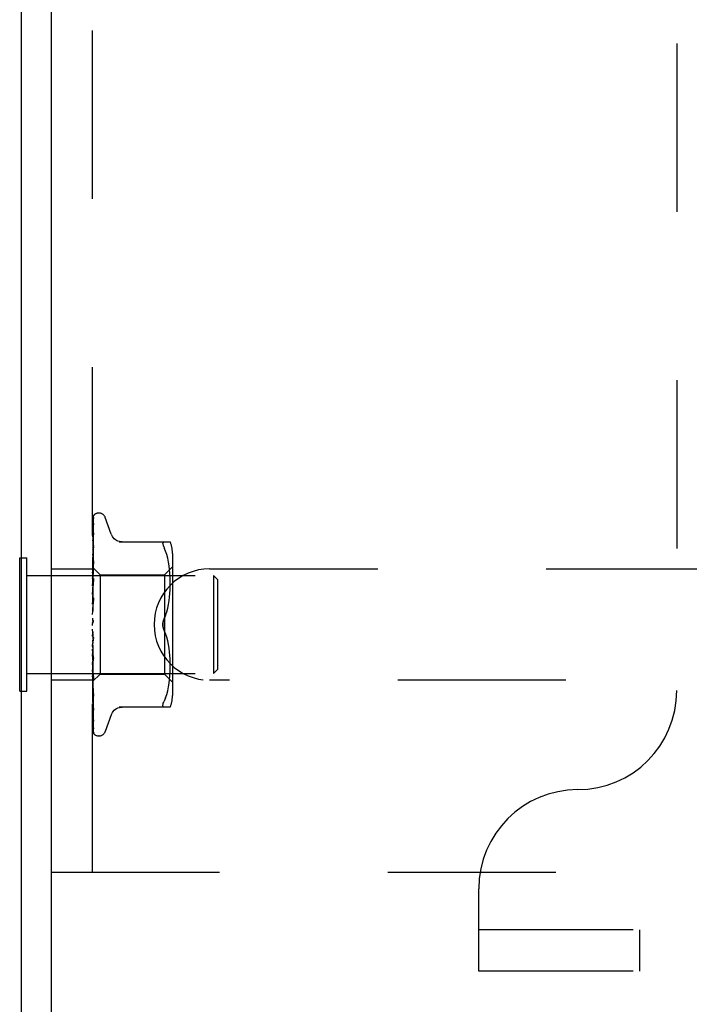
# Model space of a CAD drawing. Header units: inches. Extents: x 0 to 77.3, y 0 to 50.
# Tile 32 of 50: x 56.7 to 58.4, y 39.6 to 42.1. Entities that reach past the tile are written whole.
import ezdxf

# ---------------------------------------------------------------- set-up
doc = ezdxf.new("R2010")
doc.units = ezdxf.units.IN
doc.header["$LTSCALE"] = 4.25
doc.header["$MEASUREMENT"] = 0
doc.linetypes.add('HIDDEN', pattern=[0.2, 0.1, -0.1])
doc.layers.get('0').update_dxf_attribs({"linetype": 'CONTINUOUS'})
doc.layers.add('DEFAULT_2', color=8, linetype='HIDDEN')

msp = doc.modelspace()

# ---------------------------------------------------------------- linework, layer by layer
at = {"color": 3, "linetype": 'Continuous'}
for p, q in [((56.687445, 37.417909), (56.687445, 46.949909)), ((56.762445, 37.354909), (56.762445, 46.949909))]:
    msp.add_line(p, q, dxfattribs=at)
at = {"color": 7, "linetype": 'Continuous'}
for p, q in [((56.682445, 40.436409), (56.682445, 40.773409)), ((56.682445, 40.773409), (56.687445, 40.773409)), ((56.682445, 40.436409), (56.687445, 40.436409))]:
    msp.add_line(p, q, dxfattribs=at)
at = {"layer": 'DEFAULT_2', "color": 8, "linetype": 'HIDDEN'}
for p, q in [((56.866445, 39.979909), (56.866445, 44.229909)), ((58.342445, 43.771909), (58.342445, 40.437909)), ((56.868413, 40.826742), (56.869088, 40.87195)), ((56.882941, 40.886159), (56.882112, 40.886159)), ((56.913996, 40.832901), (56.898603, 40.875193)), ((56.867779, 40.787069), (56.868757, 40.854864)), ((56.868087, 40.794591), (56.869088, 40.859108)), ((56.868087, 40.775457), (56.869088, 40.832471)), ((56.869087, 40.835873), (56.869091, 40.835985)), ((56.869087, 40.832472), (56.869105, 40.832701)), ((56.869091, 40.835985), (56.869106, 40.836129)), ((56.867231, 40.737983), (56.868087, 40.794591)), ((56.869083, 40.804243), (56.868313, 40.797603)), ((56.868413, 40.767245), (56.869087, 40.799938)), ((56.869087, 40.804285), (56.869084, 40.804252)), ((56.93373, 40.813242), (57.062953, 40.813242)), ((57.047534, 40.813242), (57.046271, 40.813056)), ((57.051139, 40.790197), (57.047534, 40.798659)), ((56.687445, 40.773409), (56.700445, 40.773409)), ((56.700445, 40.436409), (56.700445, 40.773409)), ((56.867231, 40.748373), (56.867779, 40.787069)), ((56.867231, 40.725422), (56.868087, 40.775457)), ((56.867486, 40.754649), (56.867778, 40.773622)), ((57.054205, 40.781337), (57.051129, 40.790227)), ((57.056714, 40.771979), (57.05419, 40.781385)), ((57.058716, 40.762424), (57.056701, 40.772032)), ((57.068469, 40.784501), (57.068469, 40.425317)), ((56.762445, 40.745409), (56.866445, 40.745409)), ((56.866445, 40.749122), (56.867232, 40.748373)), ((56.867054, 40.744822), (56.866445, 40.738285)), ((56.867873, 40.753309), (56.867054, 40.744822)), ((56.867205, 40.7484), (56.885446, 40.730159)), ((56.867226, 40.748379), (56.867208, 40.748397)), ((56.867232, 40.745726), (56.867208, 40.745854)), ((56.867232, 40.745829), (56.867208, 40.745753)), ((56.867232, 40.748373), (56.867226, 40.748379)), ((56.867231, 40.725716), (56.867778, 40.758682)), ((56.867778, 40.73597), (56.868413, 40.767245)), ((56.868412, 40.734433), (56.869086, 40.760337)), ((56.869086, 40.765472), (56.869073, 40.765269)), ((57.048469, 40.730159), (57.068469, 40.750159)), ((57.060228, 40.752888), (57.058707, 40.762475)), ((57.061331, 40.743518), (57.06022, 40.752937)), ((57.062096, 40.734591), (57.061326, 40.743574)), ((57.162445, 40.745409), (59.762445, 40.745409)), ((56.700445, 40.728909), (57.172445, 40.728909)), ((56.866445, 40.730964), (56.866828, 40.728415)), ((56.866445, 40.721069), (56.866637, 40.722216)), ((56.866828, 40.728415), (56.867208, 40.725764)), ((56.867232, 40.737983), (56.867208, 40.738218)), ((56.867232, 40.738184), (56.867208, 40.738018)), ((56.867232, 40.725421), (56.867208, 40.725764)), ((56.867231, 40.725716), (56.867208, 40.725473)), ((56.867229, 40.664587), (56.869085, 40.720828)), ((56.867231, 40.70887), (56.867778, 40.737403)), ((56.867231, 40.708494), (56.867778, 40.73597)), ((56.867777, 40.709624), (56.868412, 40.734433)), ((56.869067, 40.720549), (56.86787, 40.707558)), ((56.869085, 40.720836), (56.869067, 40.720554)), ((56.885446, 40.730159), (56.885446, 40.479659)), ((56.885446, 40.730159), (57.048469, 40.730159)), ((57.048469, 40.730159), (57.048469, 40.479659)), ((57.062579, 40.725941), (57.06209, 40.734673)), ((57.062865, 40.717559), (57.062574, 40.726056)), ((57.172445, 40.728909), (57.172445, 40.480909)), ((57.182445, 40.718909), (57.172445, 40.728909)), ((57.182445, 40.718909), (57.182445, 40.490909)), ((56.866445, 40.715413), (56.867208, 40.708941)), ((56.866445, 40.702783), (56.867208, 40.70857)), ((56.867052, 40.698486), (56.866445, 40.691618)), ((56.866445, 40.695868), (56.867208, 40.688359)), ((56.86787, 40.707558), (56.867052, 40.698486)), ((56.867231, 40.708493), (56.867208, 40.708941)), ((56.867231, 40.70887), (56.867208, 40.70857)), ((56.86723, 40.688251), (56.867778, 40.711319)), ((56.86723, 40.687804), (56.867777, 40.709624)), ((56.867775, 40.679454), (56.86841, 40.6969)), ((56.86841, 40.6969), (56.869084, 40.715075)), ((57.06258, 40.692235), (57.062872, 40.701011)), ((57.062948, 40.709248), (57.062862, 40.717704)), ((57.062868, 40.700822), (57.062948, 40.709418)), ((56.866445, 40.68096), (56.867208, 40.687921)), ((56.866445, 40.673036), (56.867208, 40.66476)), ((56.869064, 40.671695), (56.866445, 40.641835)), ((56.867231, 40.687803), (56.867208, 40.688359)), ((56.867231, 40.688251), (56.867208, 40.687921)), ((56.867222, 40.638673), (56.869078, 40.671894)), ((56.867228, 40.66408), (56.867775, 40.679454)), ((56.869079, 40.671904), (56.869065, 40.671704)), ((57.060185, 40.664938), (57.061311, 40.674432)), ((57.061293, 40.674251), (57.062091, 40.683544)), ((57.062077, 40.683349), (57.062589, 40.692434)), ((56.866445, 40.656389), (56.867208, 40.664271)), ((56.866445, 40.647742), (56.867208, 40.638999)), ((56.867229, 40.664079), (56.867208, 40.66476)), ((56.867229, 40.664587), (56.867208, 40.664271)), ((56.867219, 40.638094), (56.867765, 40.646461)), ((56.867765, 40.646461), (56.868399, 40.655908)), ((56.868399, 40.655908), (56.869073, 40.665691)), ((57.054244, 40.636943), (57.056739, 40.64625)), ((57.056719, 40.646166), (57.058705, 40.655667)), ((57.058683, 40.655547), (57.060206, 40.665091)), ((56.866445, 40.629956), (56.867208, 40.638476)), ((56.866445, 40.620899), (56.867208, 40.612005)), ((56.867223, 40.638673), (56.867208, 40.638476)), ((57.051181, 40.628094), (57.047534, 40.619492)), ((56.866445, 40.602618), (56.867208, 40.611468)), ((56.866445, 40.608437), (56.866639, 40.608813)), ((56.869064, 40.563542), (56.866445, 40.593479)), ((56.867228, 40.610238), (56.867119, 40.610118)), ((56.867304, 40.610323), (56.867228, 40.610238)), ((56.867347, 40.610371), (56.867304, 40.610323)), ((56.867446, 40.610485), (56.867394, 40.610424)), ((56.867984, 40.611188), (56.867995, 40.611204)), ((56.866445, 40.575364), (56.867208, 40.584223)), ((56.867739, 40.580698), (56.867193, 40.585439)), ((56.868371, 40.57541), (56.867739, 40.580698)), ((56.869039, 40.570012), (56.868371, 40.57541)), ((57.051181, 40.581724), (57.047534, 40.590326)), ((57.054258, 40.572828), (57.051173, 40.581745)), ((57.056739, 40.563568), (57.054244, 40.572875)), ((56.866445, 40.566472), (56.867208, 40.558233)), ((56.866445, 40.549177), (56.867208, 40.557725)), ((56.867227, 40.557955), (56.867208, 40.558233)), ((56.867772, 40.546566), (56.867226, 40.558492)), ((56.869083, 40.51302), (56.867227, 40.557955)), ((56.868407, 40.533057), (56.867772, 40.546566)), ((57.058705, 40.554151), (57.056719, 40.563652)), ((57.060206, 40.544727), (57.058683, 40.554271)), ((57.061311, 40.535386), (57.060185, 40.54488)), ((56.866689, 40.540012), (56.866445, 40.542821)), ((56.866445, 40.540854), (56.867208, 40.533398)), ((56.866445, 40.525004), (56.867208, 40.532932)), ((56.867057, 40.535811), (56.866689, 40.540012)), ((56.867316, 40.532862), (56.867057, 40.535811)), ((56.86723, 40.533068), (56.867208, 40.533398)), ((56.867225, 40.533174), (56.867208, 40.532932)), ((56.867229, 40.533546), (56.867225, 40.533174)), ((56.867776, 40.514864), (56.867229, 40.533546)), ((56.869086, 40.466031), (56.86723, 40.533068)), ((56.867827, 40.527096), (56.867316, 40.532862)), ((56.869081, 40.519012), (56.868407, 40.533057)), ((57.062091, 40.526274), (57.061293, 40.535567)), ((57.062589, 40.517384), (57.062077, 40.526469)), ((56.866445, 40.517551), (56.867208, 40.511148)), ((56.866445, 40.503719), (56.867208, 40.510741)), ((56.866445, 40.497405), (56.867208, 40.492286)), ((56.866445, 40.494369), (56.867455, 40.483277)), ((56.867231, 40.511242), (56.867208, 40.510741)), ((56.86723, 40.510828), (56.867208, 40.511148)), ((56.867778, 40.486482), (56.86723, 40.511242)), ((56.868411, 40.49364), (56.867776, 40.514864)), ((56.869066, 40.513281), (56.869083, 40.513016)), ((57.062872, 40.508807), (57.06258, 40.517583)), ((57.062862, 40.492114), (57.062948, 40.50057)), ((57.062948, 40.5004), (57.062868, 40.508996)), ((56.700445, 40.480909), (57.172445, 40.480909)), ((56.866445, 40.486092), (56.867208, 40.491954)), ((56.866445, 40.460658), (56.885446, 40.479659)), ((56.867231, 40.492349), (56.867208, 40.491954)), ((56.867231, 40.492013), (56.867208, 40.492286)), ((56.867232, 40.477538), (56.867208, 40.477249)), ((56.867232, 40.477289), (56.867208, 40.477495)), ((56.867778, 40.462406), (56.867231, 40.492349)), ((56.867778, 40.461123), (56.867231, 40.492012)), ((56.867778, 40.443495), (56.867231, 40.477538)), ((56.867455, 40.483277), (56.868302, 40.47427)), ((56.868412, 40.458312), (56.867778, 40.486482)), ((56.868302, 40.47427), (56.869069, 40.466292)), ((56.869086, 40.4715), (56.868411, 40.49364)), ((56.885446, 40.479659), (57.048469, 40.479659)), ((57.048469, 40.479659), (57.068469, 40.459659)), ((57.061326, 40.466244), (57.062096, 40.475227)), ((57.06209, 40.475145), (57.062579, 40.483877)), ((57.062574, 40.483762), (57.062865, 40.492259)), ((57.182445, 40.490909), (57.172445, 40.480909)), ((56.866445, 40.464409), (56.762445, 40.464409)), ((56.866445, 40.4499), (56.867057, 40.443607)), ((56.867232, 40.46734), (56.867208, 40.467158)), ((56.867232, 40.467187), (56.867208, 40.467309)), ((56.867232, 40.462121), (56.867208, 40.462046)), ((56.867232, 40.46207), (56.867208, 40.462097)), ((56.867486, 40.449728), (56.867231, 40.467339)), ((56.867486, 40.444143), (56.867231, 40.462121)), ((56.867486, 40.444025), (56.867231, 40.462069)), ((56.868413, 40.388344), (56.867486, 40.450079)), ((56.868413, 40.428309), (56.867778, 40.462406)), ((56.868757, 40.406878), (56.867778, 40.461123)), ((56.869087, 40.42888), (56.868412, 40.458312)), ((56.869087, 40.424114), (56.868413, 40.455263)), ((56.86907, 40.466286), (56.869086, 40.466035)), ((57.056701, 40.437786), (57.058716, 40.447394)), ((57.058707, 40.447343), (57.060228, 40.45693)), ((57.06022, 40.456881), (57.061331, 40.4663)), ((59.762445, 40.464409), (57.162445, 40.464409)), ((56.687445, 40.436409), (56.700445, 40.436409)), ((56.868413, 40.379436), (56.867486, 40.444143)), ((56.868757, 40.383945), (56.867778, 40.443495)), ((56.869087, 40.392651), (56.868413, 40.428309)), ((56.869077, 40.424249), (56.869086, 40.424119)), ((57.051139, 40.419621), (57.047534, 40.411159)), ((57.051129, 40.419591), (57.054205, 40.428481)), ((57.05419, 40.428433), (57.056714, 40.437839)), ((56.869088, 40.36122), (56.868413, 40.402857)), ((56.869088, 40.388754), (56.868757, 40.406878)), ((57.062953, 40.396576), (56.93373, 40.396576)), ((56.869088, 40.344278), (56.868413, 40.388344)), ((56.869088, 40.333877), (56.868413, 40.379819)), ((56.869088, 40.364108), (56.868757, 40.383945)), ((56.869093, 40.388664), (56.869087, 40.388759)), ((56.913996, 40.376917), (56.898603, 40.334625)), ((56.869088, 40.333278), (56.868757, 40.355841)), ((56.882941, 40.323659), (56.882112, 40.323659)), ((56.762445, 39.979909), (60.012445, 39.979909)), ((57.842445, 39.729909), (57.842445, 39.937909)), ((73.532445, 39.833909), (57.842445, 39.833909)), ((58.248695, 39.833909), (58.248695, 39.729909)), ((73.532445, 39.729909), (57.842445, 39.729909))]:
    msp.add_line(p, q, dxfattribs=at)
for points in [[(56.87089, 40.881816), (56.870065, 40.880972), (56.869198, 40.879845), (56.868494, 40.878696), (56.867898, 40.877515), (56.867372, 40.876282), (56.866901, 40.874972), (56.866445, 40.87345)], [(56.870763, 40.881644), (56.870709, 40.881589), (56.870662, 40.881541), (56.8706, 40.881477), (56.870522, 40.881397), (56.870426, 40.881299), (56.870309, 40.881177), (56.870179, 40.881038), (56.870038, 40.880887), (56.86989, 40.880722), (56.869735, 40.880546), (56.869574, 40.880357), (56.869407, 40.880157), (56.869236, 40.879945), (56.869063, 40.879722), (56.868886, 40.879489), (56.868709, 40.879244), (56.86853, 40.87899), (56.868351, 40.878725), (56.868173, 40.878451), (56.867995, 40.878167), (56.867819, 40.877873), (56.867644, 40.87757), (56.867473, 40.877256), (56.867304, 40.876933), (56.867139, 40.876601), (56.866978, 40.87626), (56.866823, 40.87591), (56.866674, 40.875552), (56.866532, 40.875186), (56.866445, 40.874949)], [(56.869379, 40.874853), (56.869015, 40.873748), (56.868522, 40.872122), (56.868051, 40.870412), (56.867601, 40.868624), (56.86717, 40.866756), (56.86676, 40.864804), (56.866445, 40.863155)], [(56.868789, 40.872807), (56.8685, 40.872328), (56.868196, 40.871805), (56.867882, 40.871238), (56.867565, 40.870633), (56.867253, 40.869991), (56.866949, 40.869313), (56.866661, 40.868603), (56.866445, 40.86801)], [(56.867779, 40.78397), (56.868757, 40.850833), (56.869088, 40.873143)], [(56.868757, 40.854864), (56.869088, 40.877517), (56.869109, 40.877909), (56.869153, 40.878294), (56.869219, 40.878668), (56.869307, 40.879032), (56.869414, 40.879383), (56.869538, 40.87972), (56.869677, 40.880041), (56.86983, 40.880344), (56.869994, 40.880631), (56.870163, 40.880894), (56.870335, 40.881135), (56.870494, 40.881338), (56.870621, 40.881488), (56.870713, 40.881591), (56.870756, 40.881637), (56.870761, 40.881643)], [(56.869526, 40.873996), (56.869542, 40.874029), (56.869523, 40.873996), (56.869434, 40.873846), (56.869271, 40.873582), (56.868789, 40.872807)], [(56.869087, 40.873138), (56.869124, 40.873717), (56.869222, 40.874296), (56.869356, 40.874788), (56.869375, 40.874844)], [(56.869087, 40.871949), (56.869108, 40.87236), (56.869182, 40.872903), (56.869291, 40.873366), (56.869408, 40.873721), (56.869499, 40.873939), (56.869526, 40.873996)], [(56.869163, 40.859836), (56.868831, 40.858155), (56.868376, 40.855735), (56.867935, 40.853259), (56.867509, 40.850734), (56.867098, 40.84816), (56.866704, 40.845542), (56.866445, 40.843712)], [(56.868196, 40.855628), (56.867898, 40.855038), (56.867591, 40.854407), (56.867282, 40.853741), (56.866979, 40.853041), (56.866688, 40.852312), (56.866445, 40.851637)], [(56.867778, 40.773622), (56.868757, 40.835986), (56.869088, 40.856766)], [(56.869183, 40.857569), (56.869194, 40.857614), (56.869214, 40.857678), (56.869186, 40.857607), (56.869092, 40.857396), (56.868934, 40.85707), (56.868725, 40.856656), (56.868196, 40.855628)], [(56.869087, 40.859103), (56.869118, 40.859565), (56.869162, 40.859837)], [(56.869087, 40.856768), (56.869107, 40.857115), (56.869152, 40.857429), (56.869183, 40.857569)], [(56.869106, 40.83612), (56.86878, 40.833865), (56.868331, 40.830668), (56.867897, 40.827455), (56.867477, 40.824234), (56.867072, 40.821004), (56.866683, 40.817775), (56.866445, 40.81572)], [(56.869099, 40.832675), (56.869089, 40.832636), (56.869028, 40.832439), (56.868907, 40.832112), (56.868722, 40.831669), (56.868483, 40.831133), (56.868205, 40.830535), (56.867894, 40.829871), (56.867557, 40.829143), (56.867206, 40.828356), (56.866852, 40.82751), (56.866514, 40.826619), (56.866445, 40.826421)], [(56.867231, 40.745726), (56.868087, 40.804672), (56.868413, 40.826742)], [(56.867778, 40.758682), (56.868757, 40.81655), (56.869088, 40.835878)], [(56.941574, 40.813242), (56.937903, 40.813476), (56.934239, 40.81418), (56.930685, 40.815353), (56.927297, 40.816977), (56.924144, 40.819024), (56.921287, 40.821457), (56.918774, 40.824219), (56.916653, 40.827256), (56.914943, 40.830516), (56.914166, 40.832434)], [(56.868313, 40.797603), (56.867881, 40.793753), (56.867463, 40.789936), (56.86706, 40.786153), (56.866445, 40.780154)], [(56.867329, 40.795435), (56.866982, 40.794639), (56.866644, 40.793806), (56.866445, 40.793275)], [(56.869087, 40.79994), (56.869086, 40.799938), (56.869078, 40.799851), (56.869037, 40.799623), (56.868942, 40.799263), (56.868783, 40.798786), (56.868564, 40.798217), (56.868299, 40.79759), (56.867996, 40.79691), (56.867329, 40.795435)], [(56.867778, 40.737403), (56.868757, 40.787534), (56.869087, 40.804289)], [(57.044093, 40.809335), (57.044227, 40.810645), (57.044623, 40.811715), (57.045299, 40.812528), (57.046271, 40.813056)], [(57.044093, 40.809335), (57.044227, 40.807781), (57.044623, 40.805962), (57.045299, 40.803857), (57.046271, 40.801418), (57.047534, 40.798659)], [(56.867966, 40.756818), (56.86723, 40.755228), (56.86686, 40.754407), (56.866505, 40.753561), (56.866445, 40.753407)], [(56.866445, 40.74887), (56.866637, 40.748802), (56.866828, 40.7487), (56.867018, 40.748565), (56.867208, 40.748397)], [(56.866445, 40.748), (56.866637, 40.747512), (56.866828, 40.746991), (56.867018, 40.746439), (56.867208, 40.745855)], [(56.866445, 40.747147), (56.866718, 40.746784), (56.866934, 40.746471), (56.867093, 40.746207), (56.867193, 40.745997), (56.867231, 40.745846), (56.867232, 40.745829)], [(56.866445, 40.745884), (56.866718, 40.745734), (56.866934, 40.745642), (56.867093, 40.745609), (56.867193, 40.745633), (56.867232, 40.745726)], [(56.866445, 40.744536), (56.866637, 40.744891), (56.866828, 40.745212), (56.867018, 40.745499), (56.867208, 40.745753)], [(56.867778, 40.711319), (56.868756, 40.7519), (56.869087, 40.765477)], [(56.869072, 40.765262), (56.868749, 40.762088), (56.867873, 40.753309)], [(56.869086, 40.760338), (56.869059, 40.760016), (56.868976, 40.75955), (56.868819, 40.75897), (56.868591, 40.758306), (56.8683, 40.757578), (56.867966, 40.756818)], [(56.866445, 40.741958), (56.866637, 40.741068), (56.866828, 40.740147), (56.867018, 40.739198), (56.867208, 40.738218)], [(56.866445, 40.740032), (56.866718, 40.739579), (56.866934, 40.739172), (56.867093, 40.738805), (56.867193, 40.738487), (56.867231, 40.738226), (56.867232, 40.738184)], [(56.866445, 40.735156), (56.866637, 40.735921), (56.866828, 40.736653), (56.867018, 40.737352), (56.867208, 40.738018)], [(56.866445, 40.737551), (56.866718, 40.737518), (56.866934, 40.737543), (56.867093, 40.737629), (56.867193, 40.737772), (56.867232, 40.737983)], [(56.866445, 40.728033), (56.866718, 40.727508), (56.866934, 40.727019), (56.867093, 40.726563), (56.867193, 40.726149), (56.867231, 40.725787), (56.867231, 40.725716)], [(56.866445, 40.724424), (56.866718, 40.724509), (56.866934, 40.724651), (56.867093, 40.724853), (56.867193, 40.725108), (56.867232, 40.725421)], [(56.866637, 40.722216), (56.867018, 40.724418), (56.867208, 40.725473)], [(56.866445, 40.711584), (56.866718, 40.711005), (56.866934, 40.710454), (56.867093, 40.709924), (56.867193, 40.709428), (56.867231, 40.708979), (56.867231, 40.70887)], [(56.867746, 40.710943), (56.867066, 40.709592), (56.866739, 40.708923), (56.866445, 40.70828)], [(56.866445, 40.706977), (56.866718, 40.707177), (56.866934, 40.707431), (56.867093, 40.707741), (56.867193, 40.7081), (56.867231, 40.708493)], [(56.869084, 40.715087), (56.869079, 40.714978), (56.869017, 40.714427), (56.86888, 40.713779), (56.868664, 40.713074), (56.868393, 40.712358), (56.86808, 40.711642), (56.867746, 40.710943)], [(56.866445, 40.691279), (56.866718, 40.690668), (56.866934, 40.690074), (56.867093, 40.68949), (56.867193, 40.688931), (56.867231, 40.688409), (56.867231, 40.688251)], [(56.866445, 40.685842), (56.866718, 40.686149), (56.866934, 40.686505), (56.867093, 40.686913), (56.867193, 40.687363), (56.867231, 40.687803)], [(56.866445, 40.667853), (56.866718, 40.667232), (56.866934, 40.666616), (56.867093, 40.665999), (56.867193, 40.665396), (56.867231, 40.664822), (56.867229, 40.664587)], [(56.866445, 40.661781), (56.866718, 40.662185), (56.866934, 40.66263), (56.867093, 40.663121), (56.867193, 40.663646), (56.867229, 40.664079)], [(56.866872, 40.660348), (56.866584, 40.65984), (56.866445, 40.659581)], [(56.869075, 40.665731), (56.869064, 40.665585), (56.868976, 40.664948), (56.868817, 40.664282), (56.868596, 40.663619), (56.868338, 40.662994), (56.868053, 40.662405), (56.867759, 40.661858), (56.867461, 40.661342), (56.866872, 40.660348)], [(56.866445, 40.642152), (56.866718, 40.641542), (56.866934, 40.640927), (56.867093, 40.6403), (56.867193, 40.639675), (56.867231, 40.63907), (56.867223, 40.638673)], [(56.866445, 40.635665), (56.866718, 40.636151), (56.866934, 40.636669), (56.867093, 40.637225), (56.867193, 40.637805), (56.86722, 40.638094)], [(56.86722, 40.638094), (56.867231, 40.638394), (56.867208, 40.638999)], [(57.044096, 40.604909), (57.044154, 40.606818), (57.04433, 40.608739), (57.044629, 40.610675), (57.045038, 40.612586), (57.045553, 40.614441), (57.046151, 40.616223), (57.046809, 40.617905), (57.047534, 40.619492)], [(57.047534, 40.619492), (57.046487, 40.617117), (57.045626, 40.614682), (57.04495, 40.612206), (57.044467, 40.609729), (57.044183, 40.607293), (57.044096, 40.604909)], [(57.047534, 40.619492), (57.051173, 40.628073), (57.054258, 40.63699)], [(56.866445, 40.615105), (56.866718, 40.614529), (56.866934, 40.613937), (56.867093, 40.613321), (56.867193, 40.612698), (56.867231, 40.612082), (56.867208, 40.611468)], [(56.867119, 40.610118), (56.867068, 40.610062), (56.866993, 40.609977), (56.866899, 40.609867), (56.86678, 40.60972), (56.866652, 40.60955), (56.866525, 40.609371), (56.866445, 40.609249)], [(56.866639, 40.608813), (56.866718, 40.608988), (56.866934, 40.609561), (56.867093, 40.610162), (56.867193, 40.610776), (56.867231, 40.611388), (56.867208, 40.612005)], [(56.866639, 40.608813), (56.86684, 40.609225), (56.867072, 40.609672), (56.867308, 40.610098), (56.867547, 40.610504), (56.86779, 40.610894), (56.867984, 40.611188)], [(56.867207, 40.61021), (56.867237, 40.610247), (56.86731, 40.610331), (56.867427, 40.610464), (56.867582, 40.610648), (56.86777, 40.610888), (56.867984, 40.611188)], [(56.867633, 40.610711), (56.867566, 40.610628), (56.867503, 40.610552)], [(56.867995, 40.611204), (56.867943, 40.611127), (56.867859, 40.611008), (56.867779, 40.610899), (56.867704, 40.610801)], [(56.867995, 40.611204), (56.868201, 40.611533), (56.868423, 40.611941), (56.868633, 40.612408), (56.868817, 40.612929), (56.868963, 40.6135), (56.869055, 40.614096), (56.869088, 40.614688), (56.869064, 40.615274)], [(57.044096, 40.604909), (57.044183, 40.602522), (57.044468, 40.600084), (57.044952, 40.597607), (57.045628, 40.595132), (57.046488, 40.592698), (57.047534, 40.590326)], [(57.047534, 40.590326), (57.046954, 40.591582), (57.046412, 40.592907), (57.045901, 40.594303), (57.045437, 40.595756), (57.045033, 40.597254), (57.044695, 40.598785), (57.044431, 40.600341), (57.044241, 40.601894), (57.04413, 40.603416), (57.044096, 40.604909)], [(56.866445, 40.587689), (56.866718, 40.587168), (56.866934, 40.58662), (56.867093, 40.586039), (56.867193, 40.585439)], [(56.866445, 40.581082), (56.866718, 40.581677), (56.866934, 40.582284), (56.867093, 40.582908), (56.867193, 40.583534), (56.867231, 40.584148), (56.867208, 40.584755)], [(56.866445, 40.575336), (56.86654, 40.575178), (56.866786, 40.574794), (56.867033, 40.574428), (56.867289, 40.574055), (56.867553, 40.573662), (56.867821, 40.573241), (56.868094, 40.572775), (56.868363, 40.57225), (56.868613, 40.571668), (56.868829, 40.571025), (56.868985, 40.570358), (56.869048, 40.569926)], [(56.867193, 40.585439), (56.867231, 40.584836), (56.867208, 40.584223)], [(56.866445, 40.560896), (56.866718, 40.560449), (56.866934, 40.559965), (56.867093, 40.559439), (56.867193, 40.558884), (56.867226, 40.558493)], [(56.866445, 40.554588), (56.866718, 40.555206), (56.866934, 40.555824), (56.867093, 40.556449), (56.867193, 40.557066), (56.867231, 40.557658), (56.867227, 40.557955)], [(56.867226, 40.558493), (56.867231, 40.558315), (56.867208, 40.557725)], [(56.866445, 40.535693), (56.866699, 40.535365), (56.866905, 40.534998), (56.867063, 40.534589), (56.86717, 40.534146), (56.867224, 40.533675), (56.867229, 40.533546)], [(56.866445, 40.529912), (56.866718, 40.530531), (56.866934, 40.531139), (56.867093, 40.531742), (56.867193, 40.532326), (56.867231, 40.532876), (56.86723, 40.533068)], [(56.866445, 40.525554), (56.86653, 40.525377), (56.866837, 40.524772), (56.867154, 40.524178), (56.867477, 40.523581), (56.867801, 40.522968), (56.868118, 40.52233), (56.868416, 40.521659), (56.868677, 40.52097), (56.868887, 40.520267), (56.869022, 40.519594), (56.869081, 40.518995)], [(56.869064, 40.513309), (56.867943, 40.525798), (56.867827, 40.527096)], [(56.866445, 40.512992), (56.866718, 40.512738), (56.866934, 40.512432), (56.867093, 40.51207), (56.867193, 40.511664), (56.867231, 40.511242)], [(56.866445, 40.507948), (56.866719, 40.508549), (56.866936, 40.509125), (56.867094, 40.509677), (56.867192, 40.510201), (56.86723, 40.51069), (56.86723, 40.510828)], [(56.868413, 40.455263), (56.867485, 40.498716), (56.867231, 40.510829)], [(56.866445, 40.493613), (56.866718, 40.493471), (56.866934, 40.493272), (56.867093, 40.493014), (56.867193, 40.492706), (56.867231, 40.492349)], [(56.866445, 40.489487), (56.866718, 40.490041), (56.866934, 40.490564), (56.867093, 40.491059), (56.867193, 40.491516), (56.867231, 40.491924), (56.867231, 40.492013)], [(56.866445, 40.481145), (56.866637, 40.480185), (56.866828, 40.479257), (56.867018, 40.47836), (56.867208, 40.477495)], [(56.866445, 40.478417), (56.866795, 40.477608), (56.867144, 40.476859)], [(56.866445, 40.478257), (56.866718, 40.478231), (56.866934, 40.478147), (56.867093, 40.478002), (56.867193, 40.477803), (56.867232, 40.477538)], [(56.866445, 40.475198), (56.866718, 40.475689), (56.866934, 40.476139), (56.867093, 40.476553), (56.867193, 40.476921), (56.867231, 40.477234), (56.867232, 40.477289)], [(56.866445, 40.472759), (56.866637, 40.473839), (56.866828, 40.474948), (56.867018, 40.476085), (56.867208, 40.477249)], [(56.866445, 40.469358), (56.866637, 40.468796), (56.866828, 40.468267), (56.867018, 40.467771), (56.867208, 40.467309)], [(56.867144, 40.476859), (56.867853, 40.475378), (56.868185, 40.474647), (56.868484, 40.473929), (56.868731, 40.473247), (56.868915, 40.472617), (56.869028, 40.472067), (56.869079, 40.471618), (56.869085, 40.471491)], [(56.868413, 40.402857), (56.867486, 40.461046), (56.867231, 40.477289)], [(56.866445, 40.467478), (56.866718, 40.467571), (56.866934, 40.467604), (56.867093, 40.467577), (56.867193, 40.467493), (56.867232, 40.46734)], [(56.866445, 40.465598), (56.866718, 40.466008), (56.866934, 40.466369), (56.867093, 40.466686), (56.867193, 40.466951), (56.867231, 40.467158), (56.867232, 40.467187)], [(56.866445, 40.464202), (56.866637, 40.464894), (56.866828, 40.465618), (56.867018, 40.466372), (56.867208, 40.467158)], [(56.866445, 40.46247), (56.866637, 40.462326), (56.866828, 40.462216), (56.867018, 40.462139), (56.867208, 40.462097)], [(56.866445, 40.461667), (56.866718, 40.461874), (56.866934, 40.462023), (56.867093, 40.462116), (56.867193, 40.462151), (56.867231, 40.462127), (56.867232, 40.462121)], [(56.866445, 40.461032), (56.866718, 40.461346), (56.866934, 40.461607), (56.867093, 40.461815), (56.867193, 40.461968), (56.867231, 40.462061), (56.867232, 40.46207)], [(56.866445, 40.46073), (56.866637, 40.46101), (56.866828, 40.461322), (56.867018, 40.461667), (56.867208, 40.462046)], [(56.866445, 40.435723), (56.86662, 40.435268), (56.866947, 40.434478), (56.867285, 40.433714), (56.867945, 40.432264)], [(56.867057, 40.443607), (56.86746, 40.439595), (56.867877, 40.435528), (56.868308, 40.431408), (56.869077, 40.424257)], [(56.869088, 40.342503), (56.868088, 40.409015), (56.867779, 40.429843)], [(56.867945, 40.432264), (56.868248, 40.431579), (56.868517, 40.430934), (56.868742, 40.430336), (56.868911, 40.429813), (56.869018, 40.429384), (56.869071, 40.42907), (56.869086, 40.428878)], [(56.866445, 40.411007), (56.866677, 40.408845), (56.867065, 40.405347), (56.867469, 40.401825), (56.867888, 40.398291), (56.86832, 40.394745), (56.868767, 40.391193), (56.869092, 40.388674)], [(56.866445, 40.399048), (56.866684, 40.3984), (56.867038, 40.397523), (56.867397, 40.396697), (56.867744, 40.395932), (56.868072, 40.395217), (56.868372, 40.394552), (56.868632, 40.393951), (56.868842, 40.393422), (56.868987, 40.393005), (56.869025, 40.392878)], [(56.914166, 40.377384), (56.914943, 40.379302), (56.916653, 40.382562), (56.918774, 40.385599), (56.921287, 40.388361), (56.924144, 40.390794), (56.927298, 40.392841), (56.930685, 40.394465), (56.934239, 40.395638), (56.937903, 40.396342), (56.941574, 40.396576)], [(57.044227, 40.399173), (57.044093, 40.400483), (57.044227, 40.402037), (57.044623, 40.403856), (57.045299, 40.405961), (57.046271, 40.4084), (57.047534, 40.411159)], [(57.044227, 40.399173), (57.044623, 40.398103), (57.045299, 40.39729), (57.046271, 40.396762), (57.047534, 40.396576)], [(56.866445, 40.379087), (56.866691, 40.377145), (56.867082, 40.37421), (56.86749, 40.371298), (56.867912, 40.368415), (56.868348, 40.365561), (56.868799, 40.362744), (56.869127, 40.360769)], [(56.866445, 40.369733), (56.866629, 40.369217), (56.866946, 40.368406), (56.867276, 40.367632), (56.867609, 40.366901), (56.867934, 40.366218), (56.86851, 40.365032)], [(56.869025, 40.392878), (56.869064, 40.392727), (56.869088, 40.3926), (56.869087, 40.392625), (56.869087, 40.392648)], [(56.866445, 40.355268), (56.866725, 40.353541), (56.867124, 40.351254), (56.867542, 40.349032), (56.867974, 40.346877), (56.868425, 40.344788), (56.868891, 40.342772), (56.869232, 40.341386)], [(56.866445, 40.348844), (56.866534, 40.34859), (56.86679, 40.347911), (56.867062, 40.347257), (56.867343, 40.346632), (56.867631, 40.346035), (56.867918, 40.345468), (56.8682, 40.344935), (56.868471, 40.344438), (56.868944, 40.343587)], [(56.86851, 40.365032), (56.868742, 40.364546), (56.868926, 40.364144), (56.869053, 40.363841), (56.869094, 40.363735)], [(56.869094, 40.363735), (56.869122, 40.363657), (56.869141, 40.363599), (56.869126, 40.363668), (56.869099, 40.363873), (56.869087, 40.364106)], [(56.869127, 40.360762), (56.8691, 40.360971), (56.869087, 40.361226)], [(56.866445, 40.340353), (56.866825, 40.33873), (56.867261, 40.337097), (56.867725, 40.33556), (56.868219, 40.334107), (56.868752, 40.332732), (56.869331, 40.331433), (56.869775, 40.330557)], [(56.866445, 40.337136), (56.866524, 40.336914), (56.866787, 40.33624), (56.867066, 40.335596), (56.867359, 40.334982), (56.867661, 40.334401), (56.867966, 40.333854), (56.86827, 40.333341), (56.86857, 40.332864), (56.868858, 40.332428), (56.869131, 40.332031), (56.869379, 40.331684), (56.869845, 40.331047)], [(56.866445, 40.334696), (56.866815, 40.333727), (56.867211, 40.332855), (56.86728, 40.332719)], [(56.868944, 40.343587), (56.869125, 40.34326), (56.869215, 40.343092)], [(56.869215, 40.343092), (56.869252, 40.343021), (56.869323, 40.342879), (56.869337, 40.342851), (56.8693, 40.342948), (56.869229, 40.343183), (56.869152, 40.343545), (56.869098, 40.344016), (56.869087, 40.344279)], [(56.869231, 40.341382), (56.869184, 40.34159), (56.869112, 40.342072), (56.869087, 40.342508)], [(56.869845, 40.331047), (56.86987, 40.331012), (56.869911, 40.330955), (56.869883, 40.330999), (56.869792, 40.331151), (56.86965, 40.331424), (56.869486, 40.331805), (56.869323, 40.332285), (56.869191, 40.332839), (56.869109, 40.33344), (56.869087, 40.333879)], [(56.869779, 40.330551), (56.869615, 40.330883), (56.869409, 40.331405), (56.869241, 40.331999), (56.86913, 40.332641), (56.869087, 40.333282)]]:
    msp.add_lwpolyline(points, dxfattribs=at)
for centre, radius, start, end in [((56.882112, 40.869492), 0.016667, 90, 132.235341), ((56.882941, 40.869492), 0.016667, 20, 90), ((56.990891, 40.784501), 0.077578, 0, 22.076065), ((57.162445, 40.604909), 0.1405, 90, 270), ((56.990891, 40.425317), 0.077578, 337.923935, 360), ((58.092445, 40.437909), 0.25, 270, 360), ((56.882112, 40.340326), 0.016667, 207.148769, 270), ((56.882941, 40.340326), 0.016667, 270, 340), ((58.092445, 39.937909), 0.25, 90, 180)]:
    msp.add_arc(centre, radius, start, end, dxfattribs=at)

doc.saveas('drawing.dxf')
